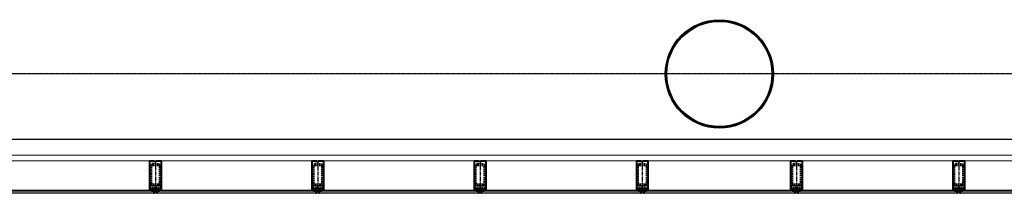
# Model space of a CAD drawing. Header units: millimetres. Extents: x 98667 to 994031, y -2704 to 533009.
# Tile 23 of 153: x 375235 to 384338, y 143919 to 145519. Entities that reach past the tile are written whole.
import ezdxf

# ---------------------------------------------------------------- set-up
doc = ezdxf.new("R2010")
doc.units = ezdxf.units.MM
for name, pattern in [('AP03000E0$0$CENTER', [50.8, 31.75, -6.35, 6.35, -6.35]), ('AP03000E0$0$HIDDEN', [9.525, 6.35, -3.175]), ('AP03000E0$0$HIDDENX2', [19.05, 12.7, -6.35]), ('sp00000g0$0$CENTER', [50.8, 31.75, -6.35, 6.35, -6.35])]:
    doc.linetypes.add(name, pattern=pattern)
for name, color, linetype in [('A-COL ENCLOUSER INNER', 1, 'Continuous'), ('A-COL ENCLOUSER OUTER', 6, 'Continuous'), ('sp00000g0$0$S-GRID', 1, 'sp00000g0$0$CENTER')]:
    doc.layers.add(name, color=color, linetype=linetype)
for name, color, linetype, lineweight in [('AP03000E0$0$A-FLOR-EDGE', 1, 'AP03000E0$0$HIDDENX2', 15), ('AP03000E0$0$A-GLAZ-FULL-EXTR', 2, 'Continuous', 20), ('AP03000E0$0$A-GLAZ-MULL-EXTR', 3, 'Continuous', 35), ('AP03000E0$0$A-WALL-FNSH', 1, 'Continuous', 15)]:
    doc.layers.add(name, color=color, linetype=linetype, lineweight=lineweight)
doc.layers.add('AP03000E0$0$A-Slab Edge Guide', color=55, linetype='Continuous', lineweight=15, plot=False)

msp = doc.modelspace()

# ---------------------------------------------------------------- linework, layer by layer
at = {"color": 251, "linetype": 'AP03000E0$0$CENTER'}
for p, q in [((376491.1, 144218.6), (376491.1, 143918.6)), ((377991.1, 144218.6), (377991.1, 143918.6)), ((379491.1, 144218.6), (379491.1, 143918.6)), ((380991.1, 144218.6), (380991.1, 143918.6)), ((382416.3, 144218.6), (382416.3, 143918.6)), ((383916.3, 144218.6), (383916.3, 143918.6))]:
    msp.add_line(p, q, dxfattribs=at)
at = {"layer": 'A-COL ENCLOUSER INNER', "color": 251}
for radius in [494, 485]:
    msp.add_circle((381703.7, 145018.6), radius, dxfattribs=at)
at = {"layer": 'A-COL ENCLOUSER OUTER', "color": 251}
msp.add_circle((381703.7, 145018.6), 500, dxfattribs=at)
at = {"layer": 'AP03000E0$0$A-FLOR-EDGE', "color": 251, "linetype": 'AP03000E0$0$HIDDEN'}
msp.add_line((402091.3, 144268.6), (345893.1, 144268.6), dxfattribs=at)
at = {"layer": 'AP03000E0$0$A-GLAZ-FULL-EXTR', "color": 251}
for p, q in [((376473.6, 144218.6), (375008.7, 144218.6)), ((377973.6, 144218.6), (376508.6, 144218.6)), ((379473.6, 144218.6), (378008.6, 144218.6)), ((380973.6, 144218.6), (379508.6, 144218.6)), ((382398.8, 144218.6), (381008.6, 144218.6)), ((383898.8, 144218.6), (382433.8, 144218.6)), ((385398.8, 144218.6), (383933.8, 144218.6)), ((375008.7, 143948.6), (376473.6, 143948.6)), ((376473.6, 143942.6), (375008.7, 143942.6)), ((375008.7, 143930.6), (376473.6, 143930.6)), ((376473.6, 143918.6), (375008.7, 143918.6)), ((376455.6, 143930.6), (376455.6, 143942.6)), ((376455.6, 143933.6), (376455.6, 143939.6)), ((376455.6, 143939.6), (376461.6, 143939.6)), ((376461.6, 143933.6), (376455.6, 143933.6)), ((376461.6, 143930.6), (376461.6, 143942.6)), ((376461.6, 143942.6), (376473.6, 143942.6)), ((376461.6, 143939.6), (376461.6, 143933.6)), ((376473.6, 143930.6), (376461.6, 143930.6)), ((376473.6, 143948.6), (376473.6, 143942.6)), ((376473.6, 143942.6), (376473.6, 143930.6)), ((376473.6, 143930.6), (376473.6, 143918.6)), ((376508.6, 143942.6), (376508.6, 143948.6)), ((376508.6, 143948.6), (377973.6, 143948.6)), ((377973.6, 143942.6), (376508.6, 143942.6)), ((376520.6, 143942.6), (376508.6, 143942.6)), ((376508.6, 143942.6), (376508.6, 143930.6)), ((376508.6, 143918.6), (376508.6, 143930.6)), ((376508.6, 143930.6), (377973.6, 143930.6)), ((376508.6, 143930.6), (376520.6, 143930.6)), ((377973.6, 143918.6), (376508.6, 143918.6)), ((376520.6, 143930.6), (376520.6, 143942.6)), ((376526.6, 143939.6), (376520.6, 143939.6)), ((376520.6, 143939.6), (376520.6, 143933.6)), ((376520.6, 143933.6), (376526.6, 143933.6)), ((376526.6, 143930.6), (376526.6, 143942.6)), ((376526.6, 143933.6), (376526.6, 143939.6)), ((377955.6, 143930.6), (377955.6, 143942.6)), ((377955.6, 143933.6), (377955.6, 143939.6)), ((377955.6, 143939.6), (377961.6, 143939.6)), ((377961.6, 143933.6), (377955.6, 143933.6)), ((377961.6, 143930.6), (377961.6, 143942.6)), ((377961.6, 143942.6), (377973.6, 143942.6)), ((377961.6, 143939.6), (377961.6, 143933.6)), ((377973.6, 143930.6), (377961.6, 143930.6)), ((377973.6, 143948.6), (377973.6, 143942.6)), ((377973.6, 143942.6), (377973.6, 143930.6)), ((377973.6, 143930.6), (377973.6, 143918.6)), ((378008.6, 143942.6), (378008.6, 143948.6)), ((378008.6, 143948.6), (379473.6, 143948.6)), ((379473.6, 143942.6), (378008.6, 143942.6)), ((378020.6, 143942.6), (378008.6, 143942.6)), ((378008.6, 143942.6), (378008.6, 143930.6)), ((378008.6, 143918.6), (378008.6, 143930.6)), ((378008.6, 143930.6), (379473.6, 143930.6)), ((378008.6, 143930.6), (378020.6, 143930.6)), ((379473.6, 143918.6), (378008.6, 143918.6)), ((378020.6, 143930.6), (378020.6, 143942.6)), ((378026.6, 143939.6), (378020.6, 143939.6)), ((378020.6, 143939.6), (378020.6, 143933.6)), ((378020.6, 143933.6), (378026.6, 143933.6)), ((378026.6, 143930.6), (378026.6, 143942.6)), ((378026.6, 143933.6), (378026.6, 143939.6)), ((379455.6, 143930.6), (379455.6, 143942.6)), ((379455.6, 143933.6), (379455.6, 143939.6)), ((379455.6, 143939.6), (379461.6, 143939.6)), ((379461.6, 143933.6), (379455.6, 143933.6)), ((379461.6, 143930.6), (379461.6, 143942.6)), ((379461.6, 143942.6), (379473.6, 143942.6)), ((379461.6, 143939.6), (379461.6, 143933.6)), ((379473.6, 143930.6), (379461.6, 143930.6)), ((379473.6, 143948.6), (379473.6, 143942.6)), ((379473.6, 143942.6), (379473.6, 143930.6)), ((379473.6, 143930.6), (379473.6, 143918.6)), ((379508.6, 143942.6), (379508.6, 143948.6)), ((379508.6, 143948.6), (380973.6, 143948.6)), ((380973.6, 143942.6), (379508.6, 143942.6)), ((379520.6, 143942.6), (379508.6, 143942.6)), ((379508.6, 143942.6), (379508.6, 143930.6)), ((379508.6, 143918.6), (379508.6, 143930.6)), ((379508.6, 143930.6), (380973.6, 143930.6)), ((379508.6, 143930.6), (379520.6, 143930.6)), ((380973.6, 143918.6), (379508.6, 143918.6)), ((379520.6, 143930.6), (379520.6, 143942.6)), ((379526.6, 143939.6), (379520.6, 143939.6)), ((379520.6, 143939.6), (379520.6, 143933.6)), ((379520.6, 143933.6), (379526.6, 143933.6)), ((379526.6, 143930.6), (379526.6, 143942.6)), ((379526.6, 143933.6), (379526.6, 143939.6)), ((380955.6, 143930.6), (380955.6, 143942.6)), ((380955.6, 143933.6), (380955.6, 143939.6)), ((380955.6, 143939.6), (380961.6, 143939.6)), ((380961.6, 143933.6), (380955.6, 143933.6)), ((380961.6, 143930.6), (380961.6, 143942.6)), ((380961.6, 143942.6), (380973.6, 143942.6)), ((380961.6, 143939.6), (380961.6, 143933.6)), ((380973.6, 143930.6), (380961.6, 143930.6)), ((380973.6, 143948.6), (380973.6, 143942.6)), ((380973.6, 143942.6), (380973.6, 143930.6)), ((380973.6, 143930.6), (380973.6, 143918.6)), ((381008.6, 143942.6), (381008.6, 143948.6)), ((381008.6, 143948.6), (382398.8, 143948.6)), ((382398.8, 143942.6), (381008.6, 143942.6)), ((381020.6, 143942.6), (381008.6, 143942.6)), ((381008.6, 143942.6), (381008.6, 143930.6)), ((381008.6, 143918.6), (381008.6, 143930.6)), ((381008.6, 143930.6), (382398.8, 143930.6)), ((381008.6, 143930.6), (381020.6, 143930.6)), ((382398.8, 143918.6), (381008.6, 143918.6)), ((381020.6, 143930.6), (381020.6, 143942.6)), ((381026.6, 143939.6), (381020.6, 143939.6)), ((381020.6, 143939.6), (381020.6, 143933.6)), ((381020.6, 143933.6), (381026.6, 143933.6)), ((381026.6, 143930.6), (381026.6, 143942.6)), ((381026.6, 143933.6), (381026.6, 143939.6)), ((382380.8, 143930.6), (382380.8, 143942.6)), ((382380.8, 143933.6), (382380.8, 143939.6)), ((382380.8, 143939.6), (382386.8, 143939.6)), ((382386.8, 143933.6), (382380.8, 143933.6)), ((382386.8, 143930.6), (382386.8, 143942.6)), ((382386.8, 143942.6), (382398.8, 143942.6)), ((382386.8, 143939.6), (382386.8, 143933.6)), ((382398.8, 143930.6), (382386.8, 143930.6)), ((382398.8, 143948.6), (382398.8, 143942.6)), ((382398.8, 143942.6), (382398.8, 143930.6)), ((382398.8, 143930.6), (382398.8, 143918.6)), ((382433.8, 143942.6), (382433.8, 143948.6)), ((382433.8, 143948.6), (383898.8, 143948.6)), ((383898.8, 143942.6), (382433.8, 143942.6)), ((382445.8, 143942.6), (382433.8, 143942.6)), ((382433.8, 143942.6), (382433.8, 143930.6)), ((382433.8, 143918.6), (382433.8, 143930.6)), ((382433.8, 143930.6), (383898.8, 143930.6)), ((382433.8, 143930.6), (382445.8, 143930.6)), ((383898.8, 143918.6), (382433.8, 143918.6)), ((382445.8, 143930.6), (382445.8, 143942.6)), ((382451.8, 143939.6), (382445.8, 143939.6)), ((382445.8, 143939.6), (382445.8, 143933.6)), ((382445.8, 143933.6), (382451.8, 143933.6)), ((382451.8, 143930.6), (382451.8, 143942.6)), ((382451.8, 143933.6), (382451.8, 143939.6)), ((383880.8, 143930.6), (383880.8, 143942.6)), ((383880.8, 143933.6), (383880.8, 143939.6)), ((383880.8, 143939.6), (383886.8, 143939.6)), ((383886.8, 143933.6), (383880.8, 143933.6)), ((383886.8, 143930.6), (383886.8, 143942.6)), ((383886.8, 143942.6), (383898.8, 143942.6)), ((383886.8, 143939.6), (383886.8, 143933.6)), ((383898.8, 143930.6), (383886.8, 143930.6)), ((383898.8, 143948.6), (383898.8, 143942.6)), ((383898.8, 143942.6), (383898.8, 143930.6)), ((383898.8, 143930.6), (383898.8, 143918.6)), ((383933.8, 143942.6), (383933.8, 143948.6)), ((383933.8, 143948.6), (385398.8, 143948.6)), ((385398.8, 143942.6), (383933.8, 143942.6)), ((383945.8, 143942.6), (383933.8, 143942.6)), ((383933.8, 143942.6), (383933.8, 143930.6)), ((383933.8, 143918.6), (383933.8, 143930.6)), ((383933.8, 143930.6), (385398.8, 143930.6)), ((383933.8, 143930.6), (383945.8, 143930.6)), ((385398.8, 143918.6), (383933.8, 143918.6)), ((383945.8, 143930.6), (383945.8, 143942.6)), ((383951.8, 143939.6), (383945.8, 143939.6)), ((383945.8, 143939.6), (383945.8, 143933.6)), ((383945.8, 143933.6), (383951.8, 143933.6)), ((383951.8, 143930.6), (383951.8, 143942.6)), ((383951.8, 143933.6), (383951.8, 143939.6))]:
    msp.add_line(p, q, dxfattribs=at)
at = {"layer": 'AP03000E0$0$A-GLAZ-FULL-EXTR', "color": 251, "linetype": 'Continuous'}
for p, q in [((376461.6, 143941.2), (376473.6, 143941.1)), ((376461.6, 143938), (376473.6, 143938)), ((376461.6, 143934.8), (376473.6, 143934.8)), ((376461.6, 143931.7), (376473.6, 143931.6)), ((376462.1, 143930.6), (376462.1, 143942.6)), ((376465.2, 143930.6), (376465.3, 143942.6)), ((376468.4, 143930.6), (376468.5, 143942.6)), ((376471.6, 143930.6), (376471.6, 143942.6)), ((376508.6, 143941), (376520.6, 143940.9)), ((376508.6, 143937.8), (376520.6, 143937.8)), ((376508.6, 143934.6), (376520.6, 143934.6)), ((376508.6, 143931.5), (376520.6, 143931.4)), ((376509.7, 143930.6), (376509.7, 143942.6)), ((376512.9, 143930.6), (376512.9, 143942.6)), ((376516, 143930.6), (376516.1, 143942.6)), ((376519.2, 143930.6), (376519.3, 143942.6)), ((377961.6, 143941.4), (377973.6, 143941.3)), ((377961.6, 143938.2), (377973.6, 143938.2)), ((377961.6, 143935), (377973.6, 143935)), ((377961.6, 143931.9), (377973.6, 143931.8)), ((377963.9, 143930.6), (377963.9, 143942.6)), ((377967, 143930.6), (377967.1, 143942.6)), ((377970.2, 143930.6), (377970.3, 143942.6)), ((377973.4, 143930.6), (377973.4, 143942.6)), ((378008.6, 143941.2), (378020.6, 143941.2)), ((378008.6, 143938), (378020.6, 143938)), ((378008.6, 143934.9), (378020.6, 143934.8)), ((378008.6, 143931.7), (378020.6, 143931.6)), ((378011.5, 143930.6), (378011.5, 143942.6)), ((378014.7, 143930.6), (378014.7, 143942.6)), ((378017.8, 143930.6), (378017.9, 143942.6)), ((379461.6, 143941.6), (379473.6, 143941.6)), ((379461.6, 143938.4), (379473.6, 143938.4)), ((379461.6, 143935.3), (379473.6, 143935.2)), ((379461.6, 143932.1), (379473.6, 143932)), ((379462.5, 143930.6), (379462.5, 143942.6)), ((379465.6, 143930.6), (379465.7, 143942.6)), ((379468.8, 143930.6), (379468.9, 143942.6)), ((379472, 143930.6), (379472, 143942.6)), ((379508.6, 143941.4), (379520.6, 143941.4)), ((379508.6, 143938.2), (379520.6, 143938.2)), ((379508.6, 143935.1), (379520.6, 143935)), ((379508.6, 143931.9), (379520.6, 143931.8)), ((379510.1, 143930.6), (379510.1, 143942.6)), ((379513.3, 143930.6), (379513.3, 143942.6)), ((379516.4, 143930.6), (379516.5, 143942.6)), ((379519.6, 143930.6), (379519.7, 143942.6)), ((380961.6, 143941.8), (380973.6, 143941.8)), ((380961.6, 143938.7), (380973.6, 143938.6)), ((380961.6, 143935.5), (380973.6, 143935.4)), ((380961.6, 143932.3), (380973.6, 143932.3)), ((380964.3, 143930.6), (380964.3, 143942.6)), ((380967.4, 143930.6), (380967.5, 143942.6)), ((380970.6, 143930.6), (380970.7, 143942.6)), ((381008.6, 143941.6), (381020.6, 143941.6)), ((381008.6, 143938.5), (381020.6, 143938.4)), ((381008.6, 143935.3), (381020.6, 143935.2)), ((381008.6, 143932.1), (381020.6, 143932.1)), ((381008.7, 143930.6), (381008.8, 143942.6)), ((381011.9, 143930.6), (381011.9, 143942.6)), ((381015.1, 143930.6), (381015.1, 143942.6)), ((381018.2, 143930.6), (381018.3, 143942.6)), ((382386.8, 143942.3), (382398.8, 143942.3)), ((382386.8, 143939.2), (382398.8, 143939.1)), ((382386.8, 143936), (382398.8, 143935.9)), ((382386.8, 143932.8), (382398.8, 143932.8)), ((382389.8, 143930.6), (382389.9, 143942.6)), ((382393, 143930.6), (382393.1, 143942.6)), ((382396.2, 143930.6), (382396.2, 143942.6)), ((382433.8, 143942.2), (382445.8, 143942.1)), ((382433.8, 143939), (382445.8, 143938.9)), ((382433.8, 143935.8), (382445.8, 143935.8)), ((382433.8, 143932.6), (382445.8, 143932.6)), ((382434.3, 143930.6), (382434.3, 143942.6)), ((382437.5, 143930.6), (382437.5, 143942.6)), ((382440.6, 143930.6), (382440.7, 143942.6)), ((382443.8, 143930.6), (382443.9, 143942.6)), ((383886.8, 143942.6), (383898.8, 143942.5)), ((383886.8, 143939.4), (383898.8, 143939.3)), ((383886.8, 143936.2), (383898.8, 143936.2)), ((383886.8, 143933), (383898.8, 143933)), ((383888.5, 143930.6), (383888.5, 143942.6)), ((383891.6, 143930.6), (383891.7, 143942.6)), ((383894.8, 143930.6), (383894.9, 143942.6)), ((383898, 143930.6), (383898, 143942.6)), ((383933.8, 143942.4), (383945.8, 143942.3)), ((383933.8, 143939.2), (383945.8, 143939.1)), ((383933.8, 143936), (383945.8, 143936)), ((383933.8, 143932.8), (383945.8, 143932.8)), ((383936.1, 143930.6), (383936.1, 143942.6)), ((383939.3, 143930.6), (383939.3, 143942.6)), ((383942.4, 143930.6), (383942.5, 143942.6)), ((383945.6, 143930.6), (383945.7, 143942.6))]:
    msp.add_line(p, q, dxfattribs=at)
at = {"layer": 'AP03000E0$0$A-GLAZ-MULL-EXTR', "color": 251}
for p, q in [((376481.1, 144218.6), (376436.1, 144218.6)), ((376436.1, 144218.6), (376436.1, 143958.6)), ((376439.1, 144015.6), (376439.1, 144215.6)), ((376439.1, 144215.6), (376481.1, 144215.6)), ((376496.1, 144215.6), (376459.1, 144215.6)), ((376459.1, 144215.6), (376459.1, 144212.6)), ((376459.1, 144212.6), (376501.1, 144212.6)), ((376481.1, 144215.6), (376481.1, 144218.6)), ((376546.1, 144218.6), (376496.1, 144218.6)), ((376496.1, 144218.6), (376496.1, 144215.6)), ((376501.1, 144212.6), (376501.1, 144215.6)), ((376501.1, 144215.6), (376543.1, 144215.6)), ((376543.1, 144215.6), (376543.1, 144015.6)), ((376546.1, 143958.6), (376546.1, 144218.6)), ((377981.1, 144218.6), (377936.1, 144218.6)), ((377936.1, 144218.6), (377936.1, 143958.6)), ((377939.1, 144015.6), (377939.1, 144215.6)), ((377939.1, 144215.6), (377981.1, 144215.6)), ((377996.1, 144215.6), (377959.1, 144215.6)), ((377959.1, 144215.6), (377959.1, 144212.6)), ((377959.1, 144212.6), (378001.1, 144212.6)), ((377981.1, 144215.6), (377981.1, 144218.6)), ((378046.1, 144218.6), (377996.1, 144218.6)), ((377996.1, 144218.6), (377996.1, 144215.6)), ((378001.1, 144212.6), (378001.1, 144215.6)), ((378001.1, 144215.6), (378043.1, 144215.6)), ((378043.1, 144215.6), (378043.1, 144015.6)), ((378046.1, 143958.6), (378046.1, 144218.6)), ((379481.1, 144218.6), (379436.1, 144218.6)), ((379436.1, 144218.6), (379436.1, 143958.6)), ((379439.1, 144015.6), (379439.1, 144215.6)), ((379439.1, 144215.6), (379481.1, 144215.6)), ((379496.1, 144215.6), (379459.1, 144215.6)), ((379459.1, 144215.6), (379459.1, 144212.6)), ((379459.1, 144212.6), (379501.1, 144212.6)), ((379481.1, 144215.6), (379481.1, 144218.6)), ((379546.1, 144218.6), (379496.1, 144218.6)), ((379496.1, 144218.6), (379496.1, 144215.6)), ((379501.1, 144212.6), (379501.1, 144215.6)), ((379501.1, 144215.6), (379543.1, 144215.6)), ((379543.1, 144215.6), (379543.1, 144015.6)), ((379546.1, 143958.6), (379546.1, 144218.6)), ((380981.1, 144218.6), (380936.1, 144218.6)), ((380936.1, 144218.6), (380936.1, 143958.6)), ((380939.1, 144015.6), (380939.1, 144215.6)), ((380939.1, 144215.6), (380981.1, 144215.6)), ((380996.1, 144215.6), (380959.1, 144215.6)), ((380959.1, 144215.6), (380959.1, 144212.6)), ((380959.1, 144212.6), (381001.1, 144212.6)), ((380981.1, 144215.6), (380981.1, 144218.6)), ((381046.1, 144218.6), (380996.1, 144218.6)), ((380996.1, 144218.6), (380996.1, 144215.6)), ((381001.1, 144212.6), (381001.1, 144215.6)), ((381001.1, 144215.6), (381043.1, 144215.6)), ((381043.1, 144215.6), (381043.1, 144015.6)), ((381046.1, 143958.6), (381046.1, 144218.6)), ((382406.3, 144218.6), (382361.3, 144218.6)), ((382361.3, 144218.6), (382361.3, 143958.6)), ((382364.3, 144015.6), (382364.3, 144215.6)), ((382364.3, 144215.6), (382406.3, 144215.6)), ((382421.3, 144215.6), (382384.3, 144215.6)), ((382384.3, 144215.6), (382384.3, 144212.6)), ((382384.3, 144212.6), (382426.3, 144212.6)), ((382406.3, 144215.6), (382406.3, 144218.6)), ((382471.3, 144218.6), (382421.3, 144218.6)), ((382421.3, 144218.6), (382421.3, 144215.6)), ((382426.3, 144212.6), (382426.3, 144215.6)), ((382426.3, 144215.6), (382468.3, 144215.6)), ((382468.3, 144215.6), (382468.3, 144015.6)), ((382471.3, 143958.6), (382471.3, 144218.6)), ((383906.3, 144218.6), (383861.3, 144218.6)), ((383861.3, 144218.6), (383861.3, 143958.6)), ((383864.3, 144015.6), (383864.3, 144215.6)), ((383864.3, 144215.6), (383906.3, 144215.6)), ((383921.3, 144215.6), (383884.3, 144215.6)), ((383884.3, 144215.6), (383884.3, 144212.6)), ((383884.3, 144212.6), (383926.3, 144212.6)), ((383906.3, 144215.6), (383906.3, 144218.6)), ((383971.3, 144218.6), (383921.3, 144218.6)), ((383921.3, 144218.6), (383921.3, 144215.6)), ((383926.3, 144212.6), (383926.3, 144215.6)), ((383926.3, 144215.6), (383968.3, 144215.6)), ((383968.3, 144215.6), (383968.3, 144015.6)), ((383971.3, 143958.6), (383971.3, 144218.6)), ((376439.1, 143958.6), (376439.1, 144015.6)), ((376543.1, 144015.6), (376543.1, 143958.6)), ((377939.1, 143958.6), (377939.1, 144015.6)), ((378043.1, 144015.6), (378043.1, 143958.6)), ((379439.1, 143958.6), (379439.1, 144015.6)), ((379543.1, 144015.6), (379543.1, 143958.6)), ((380939.1, 143958.6), (380939.1, 144015.6)), ((381043.1, 144015.6), (381043.1, 143958.6)), ((382364.3, 143958.6), (382364.3, 144015.6)), ((382468.3, 144015.6), (382468.3, 143958.6)), ((383864.3, 143958.6), (383864.3, 144015.6)), ((383968.3, 144015.6), (383968.3, 143958.6)), ((376431.1, 143948.6), (376436.1, 143953.6)), ((376458.6, 143948.6), (376431.1, 143948.6)), ((376436.1, 143958.6), (376436.1, 143953.6)), ((376436.1, 143953.6), (376478.6, 143953.6)), ((376436.1, 143953.6), (376458.6, 143953.6)), ((376478.6, 143958.6), (376439.1, 143958.6)), ((376458.6, 143953.6), (376458.6, 143948.6)), ((376503.6, 143961.6), (376461.6, 143961.6)), ((376461.6, 143961.6), (376461.6, 143958.6)), ((376461.6, 143958.6), (376498.6, 143958.6)), ((376483.6, 143958.6), (376478.6, 143958.6)), ((376478.6, 143953.6), (376478.6, 143918.6)), ((376478.6, 143918.6), (376483.6, 143918.6)), ((376483.6, 143918.6), (376483.6, 143958.6)), ((376498.6, 143958.6), (376498.6, 143918.6)), ((376498.6, 143918.6), (376503.6, 143918.6)), ((376503.6, 143958.6), (376503.6, 143961.6)), ((376543.1, 143958.6), (376503.6, 143958.6)), ((376503.6, 143918.6), (376503.6, 143953.6)), ((376503.6, 143953.6), (376546.1, 143953.6)), ((376546.1, 143953.6), (376523.6, 143953.6)), ((376523.6, 143953.6), (376523.6, 143948.6)), ((376523.6, 143948.6), (376551.1, 143948.6)), ((376546.1, 143953.6), (376546.1, 143958.6)), ((376551.1, 143948.6), (376546.1, 143953.6)), ((377931.1, 143948.6), (377936.1, 143953.6)), ((377958.6, 143948.6), (377931.1, 143948.6)), ((377936.1, 143958.6), (377936.1, 143953.6)), ((377936.1, 143953.6), (377978.6, 143953.6)), ((377936.1, 143953.6), (377958.6, 143953.6)), ((377978.6, 143958.6), (377939.1, 143958.6)), ((377958.6, 143953.6), (377958.6, 143948.6)), ((378003.6, 143961.6), (377961.6, 143961.6)), ((377961.6, 143961.6), (377961.6, 143958.6)), ((377961.6, 143958.6), (377998.6, 143958.6)), ((377983.6, 143958.6), (377978.6, 143958.6)), ((377978.6, 143953.6), (377978.6, 143918.6)), ((377978.6, 143918.6), (377983.6, 143918.6)), ((377983.6, 143918.6), (377983.6, 143958.6)), ((377998.6, 143958.6), (377998.6, 143918.6)), ((377998.6, 143918.6), (378003.6, 143918.6)), ((378003.6, 143958.6), (378003.6, 143961.6)), ((378043.1, 143958.6), (378003.6, 143958.6)), ((378003.6, 143918.6), (378003.6, 143953.6)), ((378003.6, 143953.6), (378046.1, 143953.6)), ((378046.1, 143953.6), (378023.6, 143953.6)), ((378023.6, 143953.6), (378023.6, 143948.6)), ((378023.6, 143948.6), (378051.1, 143948.6)), ((378046.1, 143953.6), (378046.1, 143958.6)), ((378051.1, 143948.6), (378046.1, 143953.6)), ((379431.1, 143948.6), (379436.1, 143953.6)), ((379458.6, 143948.6), (379431.1, 143948.6)), ((379436.1, 143958.6), (379436.1, 143953.6)), ((379436.1, 143953.6), (379478.6, 143953.6)), ((379436.1, 143953.6), (379458.6, 143953.6)), ((379478.6, 143958.6), (379439.1, 143958.6)), ((379458.6, 143953.6), (379458.6, 143948.6)), ((379503.6, 143961.6), (379461.6, 143961.6)), ((379461.6, 143961.6), (379461.6, 143958.6)), ((379461.6, 143958.6), (379498.6, 143958.6)), ((379483.6, 143958.6), (379478.6, 143958.6)), ((379478.6, 143953.6), (379478.6, 143918.6)), ((379478.6, 143918.6), (379483.6, 143918.6)), ((379483.6, 143918.6), (379483.6, 143958.6)), ((379498.6, 143958.6), (379498.6, 143918.6)), ((379498.6, 143918.6), (379503.6, 143918.6)), ((379503.6, 143958.6), (379503.6, 143961.6)), ((379543.1, 143958.6), (379503.6, 143958.6)), ((379503.6, 143918.6), (379503.6, 143953.6)), ((379503.6, 143953.6), (379546.1, 143953.6)), ((379546.1, 143953.6), (379523.6, 143953.6)), ((379523.6, 143953.6), (379523.6, 143948.6)), ((379523.6, 143948.6), (379551.1, 143948.6)), ((379546.1, 143953.6), (379546.1, 143958.6)), ((379551.1, 143948.6), (379546.1, 143953.6)), ((380931.1, 143948.6), (380936.1, 143953.6)), ((380958.6, 143948.6), (380931.1, 143948.6)), ((380936.1, 143958.6), (380936.1, 143953.6)), ((380936.1, 143953.6), (380978.6, 143953.6)), ((380936.1, 143953.6), (380958.6, 143953.6)), ((380978.6, 143958.6), (380939.1, 143958.6)), ((380958.6, 143953.6), (380958.6, 143948.6)), ((381003.6, 143961.6), (380961.6, 143961.6)), ((380961.6, 143961.6), (380961.6, 143958.6)), ((380961.6, 143958.6), (380998.6, 143958.6)), ((380983.6, 143958.6), (380978.6, 143958.6)), ((380978.6, 143953.6), (380978.6, 143918.6)), ((380978.6, 143918.6), (380983.6, 143918.6)), ((380983.6, 143918.6), (380983.6, 143958.6)), ((380998.6, 143958.6), (380998.6, 143918.6)), ((380998.6, 143918.6), (381003.6, 143918.6)), ((381003.6, 143958.6), (381003.6, 143961.6)), ((381043.1, 143958.6), (381003.6, 143958.6)), ((381003.6, 143918.6), (381003.6, 143953.6)), ((381003.6, 143953.6), (381046.1, 143953.6)), ((381046.1, 143953.6), (381023.6, 143953.6)), ((381023.6, 143953.6), (381023.6, 143948.6)), ((381023.6, 143948.6), (381051.1, 143948.6)), ((381046.1, 143953.6), (381046.1, 143958.6)), ((381051.1, 143948.6), (381046.1, 143953.6)), ((382356.3, 143948.6), (382361.3, 143953.6)), ((382383.8, 143948.6), (382356.3, 143948.6)), ((382361.3, 143958.6), (382361.3, 143953.6)), ((382361.3, 143953.6), (382403.8, 143953.6)), ((382361.3, 143953.6), (382383.8, 143953.6)), ((382403.8, 143958.6), (382364.3, 143958.6)), ((382383.8, 143953.6), (382383.8, 143948.6)), ((382428.8, 143961.6), (382386.8, 143961.6)), ((382386.8, 143961.6), (382386.8, 143958.6)), ((382386.8, 143958.6), (382423.8, 143958.6)), ((382408.8, 143958.6), (382403.8, 143958.6)), ((382403.8, 143953.6), (382403.8, 143918.6)), ((382403.8, 143918.6), (382408.8, 143918.6)), ((382408.8, 143918.6), (382408.8, 143958.6)), ((382423.8, 143958.6), (382423.8, 143918.6)), ((382423.8, 143918.6), (382428.8, 143918.6)), ((382428.8, 143958.6), (382428.8, 143961.6)), ((382468.3, 143958.6), (382428.8, 143958.6)), ((382428.8, 143918.6), (382428.8, 143953.6)), ((382428.8, 143953.6), (382471.3, 143953.6)), ((382471.3, 143953.6), (382448.8, 143953.6)), ((382448.8, 143953.6), (382448.8, 143948.6)), ((382448.8, 143948.6), (382476.3, 143948.6)), ((382471.3, 143953.6), (382471.3, 143958.6)), ((382476.3, 143948.6), (382471.3, 143953.6)), ((383856.3, 143948.6), (383861.3, 143953.6)), ((383883.8, 143948.6), (383856.3, 143948.6)), ((383861.3, 143958.6), (383861.3, 143953.6)), ((383861.3, 143953.6), (383903.8, 143953.6)), ((383861.3, 143953.6), (383883.8, 143953.6)), ((383903.8, 143958.6), (383864.3, 143958.6)), ((383883.8, 143953.6), (383883.8, 143948.6)), ((383928.8, 143961.6), (383886.8, 143961.6)), ((383886.8, 143961.6), (383886.8, 143958.6)), ((383886.8, 143958.6), (383923.8, 143958.6)), ((383908.8, 143958.6), (383903.8, 143958.6)), ((383903.8, 143953.6), (383903.8, 143918.6)), ((383903.8, 143918.6), (383908.8, 143918.6)), ((383908.8, 143918.6), (383908.8, 143958.6)), ((383923.8, 143958.6), (383923.8, 143918.6)), ((383923.8, 143918.6), (383928.8, 143918.6)), ((383928.8, 143958.6), (383928.8, 143961.6)), ((383968.3, 143958.6), (383928.8, 143958.6)), ((383928.8, 143918.6), (383928.8, 143953.6)), ((383928.8, 143953.6), (383971.3, 143953.6)), ((383971.3, 143953.6), (383948.8, 143953.6)), ((383948.8, 143953.6), (383948.8, 143948.6)), ((383948.8, 143948.6), (383976.3, 143948.6)), ((383971.3, 143953.6), (383971.3, 143958.6)), ((383976.3, 143948.6), (383971.3, 143953.6))]:
    msp.add_line(p, q, dxfattribs=at)
at = {"layer": 'AP03000E0$0$A-GLAZ-MULL-EXTR', "color": 251, "linetype": 'AP03000E0$0$HIDDENX2'}
for p, q in [((376466.1, 144188.6), (376516.1, 144188.6)), ((377966.1, 144188.6), (378016.1, 144188.6)), ((379466.1, 144188.6), (379516.1, 144188.6)), ((380966.1, 144188.6), (381016.1, 144188.6)), ((382391.3, 144188.6), (382441.3, 144188.6)), ((383891.3, 144188.6), (383941.3, 144188.6)), ((376441.1, 144013.6), (376441.1, 144163.6)), ((376453.6, 144013.6), (376453.6, 144163.6)), ((376466.1, 144176.1), (376516.1, 144176.1)), ((376528.6, 144163.6), (376528.6, 144013.6)), ((376541.1, 144163.6), (376541.1, 144013.6)), ((377941.1, 144013.6), (377941.1, 144163.6)), ((377953.6, 144013.6), (377953.6, 144163.6)), ((377966.1, 144176.1), (378016.1, 144176.1)), ((378028.6, 144163.6), (378028.6, 144013.6)), ((378041.1, 144163.6), (378041.1, 144013.6)), ((379441.1, 144013.6), (379441.1, 144163.6)), ((379453.6, 144013.6), (379453.6, 144163.6)), ((379466.1, 144176.1), (379516.1, 144176.1)), ((379528.6, 144163.6), (379528.6, 144013.6)), ((379541.1, 144163.6), (379541.1, 144013.6)), ((380941.1, 144013.6), (380941.1, 144163.6)), ((380953.6, 144013.6), (380953.6, 144163.6)), ((380966.1, 144176.1), (381016.1, 144176.1)), ((381028.6, 144163.6), (381028.6, 144013.6)), ((381041.1, 144163.6), (381041.1, 144013.6)), ((382366.3, 144013.6), (382366.3, 144163.6)), ((382378.8, 144013.6), (382378.8, 144163.6)), ((382391.3, 144176.1), (382441.3, 144176.1)), ((382453.8, 144163.6), (382453.8, 144013.6)), ((382466.3, 144163.6), (382466.3, 144013.6)), ((383866.3, 144013.6), (383866.3, 144163.6)), ((383878.8, 144013.6), (383878.8, 144163.6)), ((383891.3, 144176.1), (383941.3, 144176.1)), ((383953.8, 144163.6), (383953.8, 144013.6)), ((383966.3, 144163.6), (383966.3, 144013.6)), ((376441.1, 143968.6), (376441.1, 143988.6)), ((376441.1, 143988.6), (376541.1, 143988.6)), ((376491.1, 143968.6), (376441.1, 143968.6)), ((376516.1, 144001.1), (376466.1, 144001.1)), ((376516.1, 143988.6), (376466.1, 143988.6)), ((376541.1, 143968.6), (376491.1, 143968.6)), ((376541.1, 143988.6), (376541.1, 143968.6)), ((377941.1, 143968.6), (377941.1, 143988.6)), ((377941.1, 143988.6), (378041.1, 143988.6)), ((377991.1, 143968.6), (377941.1, 143968.6)), ((378016.1, 144001.1), (377966.1, 144001.1)), ((378016.1, 143988.6), (377966.1, 143988.6)), ((378041.1, 143968.6), (377991.1, 143968.6)), ((378041.1, 143988.6), (378041.1, 143968.6)), ((379441.1, 143968.6), (379441.1, 143988.6)), ((379441.1, 143988.6), (379541.1, 143988.6)), ((379491.1, 143968.6), (379441.1, 143968.6)), ((379516.1, 144001.1), (379466.1, 144001.1)), ((379516.1, 143988.6), (379466.1, 143988.6)), ((379541.1, 143968.6), (379491.1, 143968.6)), ((379541.1, 143988.6), (379541.1, 143968.6)), ((380941.1, 143968.6), (380941.1, 143988.6)), ((380941.1, 143988.6), (381041.1, 143988.6)), ((380991.1, 143968.6), (380941.1, 143968.6)), ((381016.1, 144001.1), (380966.1, 144001.1)), ((381016.1, 143988.6), (380966.1, 143988.6)), ((381041.1, 143968.6), (380991.1, 143968.6)), ((381041.1, 143988.6), (381041.1, 143968.6)), ((382366.3, 143968.6), (382366.3, 143988.6)), ((382366.3, 143988.6), (382466.3, 143988.6)), ((382416.3, 143968.6), (382366.3, 143968.6)), ((382441.3, 144001.1), (382391.3, 144001.1)), ((382441.3, 143988.6), (382391.3, 143988.6)), ((382466.3, 143968.6), (382416.3, 143968.6)), ((382466.3, 143988.6), (382466.3, 143968.6)), ((383866.3, 143968.6), (383866.3, 143988.6)), ((383866.3, 143988.6), (383966.3, 143988.6)), ((383916.3, 143968.6), (383866.3, 143968.6)), ((383941.3, 144001.1), (383891.3, 144001.1)), ((383941.3, 143988.6), (383891.3, 143988.6)), ((383966.3, 143968.6), (383916.3, 143968.6)), ((383966.3, 143988.6), (383966.3, 143968.6))]:
    msp.add_line(p, q, dxfattribs=at)
at = {"layer": 'AP03000E0$0$A-GLAZ-MULL-EXTR', "color": 251, "linetype": 'Continuous'}
for p, q in [((376431.5, 143948.6), (376431.5, 143949)), ((376432.6, 143950.1), (376458.6, 143950)), ((376434.7, 143948.6), (376434.7, 143952.2)), ((376435.7, 143953.2), (376458.6, 143953.1)), ((376437.9, 143948.6), (376437.9, 143953.6)), ((376441, 143948.6), (376441.1, 143953.6)), ((376444.2, 143948.6), (376444.2, 143953.6)), ((376447.4, 143948.6), (376447.4, 143953.6)), ((376450.6, 143948.6), (376450.6, 143953.6)), ((376453.7, 143948.6), (376453.8, 143953.6)), ((376456.9, 143948.6), (376456.9, 143953.6)), ((376523.6, 143952.9), (376547, 143952.8)), ((376523.6, 143949.7), (376550.2, 143949.6)), ((376526.8, 143948.6), (376526.8, 143953.6)), ((376529.9, 143948.6), (376530, 143953.6)), ((376533.1, 143948.6), (376533.1, 143953.6)), ((376536.3, 143948.6), (376536.3, 143953.6)), ((376539.5, 143948.6), (376539.5, 143953.6)), ((376542.6, 143948.6), (376542.7, 143953.6)), ((376545.8, 143948.6), (376545.8, 143953.6)), ((376549, 143948.6), (376549, 143950.8)), ((377932.8, 143950.3), (377958.6, 143950.2)), ((377933.3, 143948.6), (377933.3, 143950.8)), ((377936, 143953.5), (377958.6, 143953.4)), ((377936.5, 143948.6), (377936.5, 143953.6)), ((377939.7, 143948.6), (377939.7, 143953.6)), ((377942.8, 143948.6), (377942.9, 143953.6)), ((377946, 143948.6), (377946, 143953.6)), ((377949.2, 143948.6), (377949.2, 143953.6)), ((377952.4, 143948.6), (377952.4, 143953.6)), ((377955.5, 143948.6), (377955.6, 143953.6)), ((378023.6, 143953.1), (378046.8, 143953)), ((378023.6, 143949.9), (378050, 143949.8)), ((378025.4, 143948.6), (378025.4, 143953.6)), ((378028.6, 143948.6), (378028.6, 143953.6)), ((378031.7, 143948.6), (378031.8, 143953.6)), ((378034.9, 143948.6), (378034.9, 143953.6)), ((378038.1, 143948.6), (378038.1, 143953.6)), ((378041.3, 143948.6), (378041.3, 143953.6)), ((378044.4, 143948.6), (378044.5, 143953.6)), ((378047.6, 143948.6), (378047.6, 143952.2)), ((378050.8, 143948.6), (378050.8, 143949)), ((379431.9, 143948.6), (379431.9, 143949.4)), ((379433, 143950.5), (379458.6, 143950.4)), ((379435.1, 143948.6), (379435.1, 143952.6)), ((379438.3, 143948.6), (379438.3, 143953.6)), ((379441.4, 143948.6), (379441.5, 143953.6)), ((379443.8, 143953.6), (379458.6, 143953.6)), ((379444.6, 143948.6), (379444.6, 143953.6)), ((379447.8, 143948.6), (379447.8, 143953.6)), ((379451, 143948.6), (379451, 143953.6)), ((379454.1, 143948.6), (379454.2, 143953.6)), ((379457.3, 143948.6), (379457.3, 143953.6)), ((379523.6, 143953.3), (379546.6, 143953.2)), ((379523.6, 143950.1), (379549.8, 143950)), ((379524, 143948.6), (379524, 143953.6)), ((379527.2, 143948.6), (379527.2, 143953.6)), ((379530.3, 143948.6), (379530.4, 143953.6)), ((379533.5, 143948.6), (379533.5, 143953.6)), ((379536.7, 143948.6), (379536.7, 143953.6)), ((379539.9, 143948.6), (379539.9, 143953.6)), ((379543, 143948.6), (379543.1, 143953.6)), ((379546.2, 143948.6), (379546.2, 143953.5)), ((379549.4, 143948.6), (379549.4, 143950.4)), ((380933.2, 143950.7), (380958.6, 143950.6)), ((380933.7, 143948.6), (380933.7, 143951.2)), ((380936.9, 143948.6), (380936.9, 143953.6)), ((380940.1, 143948.6), (380940.1, 143953.6)), ((380943.2, 143948.6), (380943.3, 143953.6)), ((380946.4, 143948.6), (380946.4, 143953.6)), ((380949.6, 143948.6), (380949.6, 143953.6)), ((380952.8, 143948.6), (380952.8, 143953.6)), ((380955.9, 143948.6), (380956, 143953.6)), ((381023.6, 143953.5), (381046.3, 143953.4)), ((381023.6, 143950.4), (381049.5, 143950.2)), ((381025.8, 143948.6), (381025.8, 143953.6)), ((381029, 143948.6), (381029, 143953.6)), ((381032.1, 143948.6), (381032.2, 143953.6)), ((381035.3, 143948.6), (381035.3, 143953.6)), ((381038.5, 143948.6), (381038.5, 143953.6)), ((381041.7, 143948.6), (381041.7, 143953.6)), ((381044.8, 143948.6), (381044.9, 143953.6)), ((381048, 143948.6), (381048, 143951.8)), ((382358.9, 143951.2), (382383.8, 143951.1)), ((382359.3, 143948.6), (382359.3, 143951.6)), ((382362.5, 143948.6), (382362.5, 143953.6)), ((382365.6, 143948.6), (382365.7, 143953.6)), ((382368.8, 143948.6), (382368.8, 143953.6)), ((382372, 143948.6), (382372, 143953.6)), ((382375.2, 143948.6), (382375.2, 143953.6)), ((382378.3, 143948.6), (382378.4, 143953.6)), ((382381.5, 143948.6), (382381.5, 143953.6)), ((382448.8, 143950.9), (382474.2, 143950.8)), ((382451.4, 143948.6), (382451.4, 143953.6)), ((382454.5, 143948.6), (382454.6, 143953.6)), ((382457.7, 143948.6), (382457.7, 143953.6)), ((382460.9, 143948.6), (382460.9, 143953.6)), ((382464.1, 143948.6), (382464.1, 143953.6)), ((382467.2, 143948.6), (382467.3, 143953.6)), ((382470.4, 143948.6), (382470.4, 143953.6)), ((382473.6, 143948.6), (382473.6, 143951.4)), ((383857.9, 143948.6), (383857.9, 143950.2)), ((383859.2, 143951.5), (383883.8, 143951.4)), ((383861.1, 143948.6), (383861.1, 143953.4)), ((383864.3, 143948.6), (383864.3, 143953.6)), ((383867.4, 143948.6), (383867.5, 143953.6)), ((383870.6, 143948.6), (383870.6, 143953.6)), ((383873.8, 143948.6), (383873.8, 143953.6)), ((383877, 143948.6), (383877, 143953.6)), ((383880.1, 143948.6), (383880.2, 143953.6)), ((383883.3, 143948.6), (383883.3, 143953.6)), ((383948.8, 143951.1), (383974, 143951)), ((383950, 143948.6), (383950, 143953.6)), ((383953.2, 143948.6), (383953.2, 143953.6)), ((383956.3, 143948.6), (383956.4, 143953.6)), ((383959.5, 143948.6), (383959.5, 143953.6)), ((383962.7, 143948.6), (383962.7, 143953.6)), ((383965.9, 143948.6), (383965.9, 143953.6)), ((383969, 143948.6), (383969.1, 143953.6)), ((383972.2, 143948.6), (383972.2, 143952.7)), ((383975.4, 143948.6), (383975.4, 143949.6))]:
    msp.add_line(p, q, dxfattribs=at)
at = {"layer": 'AP03000E0$0$A-GLAZ-MULL-EXTR', "color": 251, "linetype": 'AP03000E0$0$HIDDENX2'}
for centre, radius, start, end in [((376466.1, 144163.6), 25, 89.99999, 179.99999), ((376516.1, 144163.6), 25, 359.99999, 89.99999), ((377966.1, 144163.6), 25, 89.99999, 179.99999), ((378016.1, 144163.6), 25, 359.99999, 89.99999), ((379466.1, 144163.6), 25, 89.99999, 179.99999), ((379516.1, 144163.6), 25, 359.99999, 89.99999), ((380966.1, 144163.6), 25, 89.99999, 179.99999), ((381016.1, 144163.6), 25, 359.99999, 89.99999), ((382391.3, 144163.6), 25, 89.99999, 179.99999), ((382441.3, 144163.6), 25, 359.99999, 89.99999), ((383891.3, 144163.6), 25, 89.99999, 179.99999), ((383941.3, 144163.6), 25, 359.99999, 89.99999), ((376466.1, 144163.6), 12.5, 89.99999, 179.99999), ((376516.1, 144163.6), 12.5, 359.99999, 89.99999), ((377966.1, 144163.6), 12.5, 89.99999, 179.99999), ((378016.1, 144163.6), 12.5, 359.99999, 89.99999), ((379466.1, 144163.6), 12.5, 89.99999, 179.99999), ((379516.1, 144163.6), 12.5, 359.99999, 89.99999), ((380966.1, 144163.6), 12.5, 89.99999, 179.99999), ((381016.1, 144163.6), 12.5, 359.99999, 89.99999), ((382391.3, 144163.6), 12.5, 89.99999, 179.99999), ((382441.3, 144163.6), 12.5, 359.99999, 89.99999), ((383891.3, 144163.6), 12.5, 89.99999, 179.99999), ((383941.3, 144163.6), 12.5, 359.99999, 89.99999), ((376466.1, 144013.6), 25, 179.99999, 269.99999), ((376466.1, 144013.6), 12.5, 179.99999, 269.99999), ((376516.1, 144013.6), 25, 269.99999, 359.99999), ((376516.1, 144013.6), 12.5, 269.99999, 359.99999), ((377966.1, 144013.6), 25, 179.99999, 269.99999), ((377966.1, 144013.6), 12.5, 179.99999, 269.99999), ((378016.1, 144013.6), 25, 269.99999, 359.99999), ((378016.1, 144013.6), 12.5, 269.99999, 359.99999), ((379466.1, 144013.6), 25, 179.99999, 269.99999), ((379466.1, 144013.6), 12.5, 179.99999, 269.99999), ((379516.1, 144013.6), 25, 269.99999, 359.99999), ((379516.1, 144013.6), 12.5, 269.99999, 359.99999), ((380966.1, 144013.6), 25, 179.99999, 269.99999), ((380966.1, 144013.6), 12.5, 179.99999, 269.99999), ((381016.1, 144013.6), 25, 269.99999, 359.99999), ((381016.1, 144013.6), 12.5, 269.99999, 359.99999), ((382391.3, 144013.6), 25, 179.99999, 269.99999), ((382391.3, 144013.6), 12.5, 179.99999, 269.99999), ((382441.3, 144013.6), 25, 269.99999, 359.99999), ((382441.3, 144013.6), 12.5, 269.99999, 359.99999), ((383891.3, 144013.6), 25, 179.99999, 269.99999), ((383891.3, 144013.6), 12.5, 179.99999, 269.99999), ((383941.3, 144013.6), 25, 269.99999, 359.99999), ((383941.3, 144013.6), 12.5, 269.99999, 359.99999)]:
    msp.add_arc(centre, radius, start, end, dxfattribs=at)
at = {"layer": 'AP03000E0$0$A-GLAZ-MULL-EXTR', "color": 251}
for centre in [(376476.1, 143922.3), (376476.1, 143921.3), (376476.1, 143920.3), (376476.1, 143919.3), (376476.1, 143918.3), (376476.1, 143917.3), (376506.1, 143922.3), (376506.1, 143921.3), (376506.1, 143920.3), (376506.1, 143919.3), (376506.1, 143918.3), (376506.1, 143917.3), (377976.1, 143922.3), (377976.1, 143921.3), (377976.1, 143920.3), (377976.1, 143919.3), (377976.1, 143918.3), (377976.1, 143917.3), (378006.1, 143922.3), (378006.1, 143921.3), (378006.1, 143920.3), (378006.1, 143919.3), (378006.1, 143918.3), (378006.1, 143917.3), (379476.1, 143922.3), (379476.1, 143921.3), (379476.1, 143920.3), (379476.1, 143919.3), (379476.1, 143918.3), (379476.1, 143917.3), (379506.1, 143922.3), (379506.1, 143921.3), (379506.1, 143920.3), (379506.1, 143919.3), (379506.1, 143918.3), (379506.1, 143917.3), (380976.1, 143922.3), (380976.1, 143921.3), (380976.1, 143920.3), (380976.1, 143919.3), (380976.1, 143918.3), (380976.1, 143917.3), (381006.1, 143922.3), (381006.1, 143921.3), (381006.1, 143920.3), (381006.1, 143919.3), (381006.1, 143918.3), (381006.1, 143917.3), (382401.3, 143922.3), (382401.3, 143921.3), (382401.3, 143920.3), (382401.3, 143919.3), (382401.3, 143918.3), (382401.3, 143917.3), (382431.3, 143922.3), (382431.3, 143921.3), (382431.3, 143920.3), (382431.3, 143919.3), (382431.3, 143918.3), (382431.3, 143917.3), (383901.3, 143922.3), (383901.3, 143921.3), (383901.3, 143920.3), (383901.3, 143919.3), (383901.3, 143918.3), (383901.3, 143917.3), (383931.3, 143922.3), (383931.3, 143921.3), (383931.3, 143920.3), (383931.3, 143919.3), (383931.3, 143918.3), (383931.3, 143917.3)]:
    msp.add_arc(centre, 2.83, 28.06064, 151.93933, dxfattribs=at)
at = {"layer": 'AP03000E0$0$A-Slab Edge Guide', "color": 251, "linetype": 'AP03000E0$0$HIDDEN'}
msp.add_line((402091.3, 145018.6), (345928.4, 145018.6), dxfattribs=at)
at = {"layer": 'AP03000E0$0$A-WALL-FNSH', "color": 251, "linetype": 'AP03000E0$0$HIDDEN'}
for p, q in [((402091.3, 144413.6), (345899.8, 144413.6)), ((402091.3, 144418.6), (345900, 144418.6))]:
    msp.add_line(p, q, dxfattribs=at)
at = {"layer": 'sp00000g0$0$S-GRID', "color": 251}
msp.add_line((429751.9, 145018.6), (345928.4, 145018.6), dxfattribs=at)

doc.saveas('drawing.dxf')
